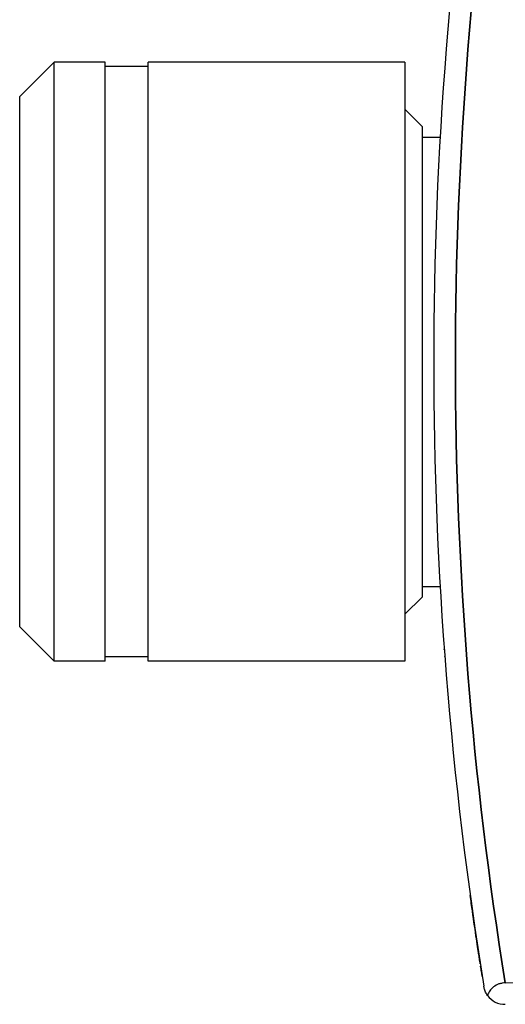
# Model space of a CAD drawing. Header units: millimetres. Extents: x 399 to 6076, y -1991 to 1602.
# Tile 94 of 256: x 4592 to 4604, y -936 to -913. Entities that reach past the tile are written whole.
import ezdxf

# ---------------------------------------------------------------- set-up
doc = ezdxf.new("R2010")
doc.units = ezdxf.units.MM
doc.layers.add('可見 (ISO)', color=7, linetype='Continuous', lineweight=25)
doc.layers.add('窄部可見 (ISO)', color=7, linetype='Continuous', lineweight=35)

msp = doc.modelspace()

# ---------------------------------------------------------------- linework, layer by layer
at = {"layer": '可見 (ISO)'}
for p, q in [((4592.485, -914.949), (4593.29, -914.144)), ((4593.29, -928.144), (4593.29, -914.144)), ((4594.485, -914.144), (4593.29, -914.144)), ((4594.485, -928.144), (4594.485, -914.144)), ((4595.485, -928.144), (4595.485, -914.144)), ((4601.485, -914.144), (4595.485, -914.144)), ((4601.485, -914.144), (4601.485, -928.144)), ((4595.485, -914.244), (4594.485, -914.244)), ((4592.485, -927.339), (4592.485, -914.949)), ((4601.885, -915.644), (4601.485, -915.244)), ((4601.885, -915.644), (4601.885, -926.644)), ((4601.885, -915.894), (4602.306, -915.894)), ((4601.885, -926.394), (4602.306, -926.394)), ((4601.885, -926.644), (4601.485, -927.044)), ((4592.485, -927.339), (4593.29, -928.144)), ((4594.485, -928.144), (4593.29, -928.144)), ((4595.485, -928.044), (4594.485, -928.044)), ((4601.485, -928.144), (4595.485, -928.144)), ((4603.829, -935.661), (4607.655, -935.594))]:
    msp.add_line(p, q, dxfattribs=at)
msp.add_arc((4603.82, -935.661), 0.5, 215.7202, 271, dxfattribs=at)
msp.add_ellipse((4693.628, -921.144), major_axis=(0, 91.486), ratio=0.999849, start_param=1.410562, end_param=1.731031, dxfattribs=at)
for points, knots in [([(4602.415, -914.251), (4602.415, -914.251), (4602.415, -914.25), (4602.415, -914.25), (4602.415, -914.25), (4602.415, -914.25), (4602.415, -914.25), (4602.415, -914.25)], [0, 0, 0, 0, 0.00717374, 0.00717374, 0.01255401, 0.01255401, 0.01292585, 0.01292585, 0.01292585, 0.01292585]), ([(4602.415, -928.038), (4602.415, -928.038), (4602.415, -928.038), (4602.415, -928.037), (4602.415, -928.036), (4602.415, -928.035)], [0.03645991, 0.03645991, 0.03645991, 0.03645991, 0.04443072, 0.04443072, 0.05454054, 0.05454054, 0.05454054, 0.05454054]), ([(4602.629, -930.449), (4602.629, -930.448), (4602.629, -930.448), (4602.629, -930.448), (4602.629, -930.448), (4602.629, -930.448)], [0, 0, 0, 0, 0.002017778, 0.002017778, 0.002134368, 0.002134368, 0.002134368, 0.002134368]), ([(4603.243, -935.215), (4603.237, -935.175), (4603.233, -935.146), (4603.219, -935.06), (4603.213, -935.017), (4603.201, -934.939), (4603.196, -934.905), (4603.179, -934.797), (4603.167, -934.716), (4603.127, -934.444), (4603.094, -934.224), (4603.044, -933.868), (4603.027, -933.747), (4603.01, -933.622)], [0, 0, 0, 0, 0.0405263, 0.0405263, 0.0699327, 0.0699327, 0.0895172, 0.0895172, 0.1285809, 0.1285809, 0.2102062, 0.2102062, 0.2499782, 0.2499782, 0.2499782, 0.2499782]), ([(4603.29, -935.514), (4603.284, -935.476), (4603.28, -935.447), (4603.267, -935.363), (4603.26, -935.322), (4603.253, -935.274), (4603.252, -935.272), (4603.252, -935.27)], [0, 0, 0, 0, 0.03943799, 0.03943799, 0.06858379, 0.06858379, 0.06977201, 0.06977201, 0.06977201, 0.06977201]), ([(4603.414, -935.953), (4603.391, -935.921), (4603.373, -935.887), (4603.347, -935.825), (4603.338, -935.797), (4603.33, -935.76), (4603.328, -935.75), (4603.327, -935.741)], [-0.02799679, -0.02799679, -0.02799679, -0.02799679, -0.01217307, -0.01217307, 0, 0, 0.00407818, 0.00407818, 0.00407818, 0.00407818]), ([(4603.829, -935.661), (4603.804, -935.661), (4603.78, -935.664), (4603.73, -935.672), (4603.705, -935.678), (4603.632, -935.703), (4603.59, -935.727), (4603.519, -935.782), (4603.491, -935.812), (4603.445, -935.879), (4603.427, -935.916), (4603.414, -935.953)], [0.00000019, 0.00000019, 0.00000019, 0.00000019, 0.00744959, 0.00744959, 0.01529992, 0.01529992, 0.03141546, 0.03141546, 0.04634704, 0.04634704, 0.06247104, 0.06247104, 0.06247104, 0.06247104])]:
    msp.add_open_spline(points, degree=3, knots=knots, dxfattribs=at)
at = {"layer": '窄部可見 (ISO)'}
msp.add_open_spline([(4603.829, -906.628), (4603.057, -911.405), (4602.664, -916.274), (4602.664, -921.144), (4602.664, -926.014), (4603.057, -930.884), (4603.829, -935.661)], degree=3, knots=[2.9813856, 2.9813856, 2.9813856, 2.9813856, 3.1415926, 3.1415926, 3.1415926, 3.3018014, 3.3018014, 3.3018014, 3.3018014], dxfattribs=at)
msp.add_rational_spline([(4602.403, -927.87), (4602.403, -927.874), (4602.403, -927.878)], [0.983087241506, 0.991293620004, 0.999994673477], degree=2, dxfattribs=at)

doc.saveas('drawing.dxf')
